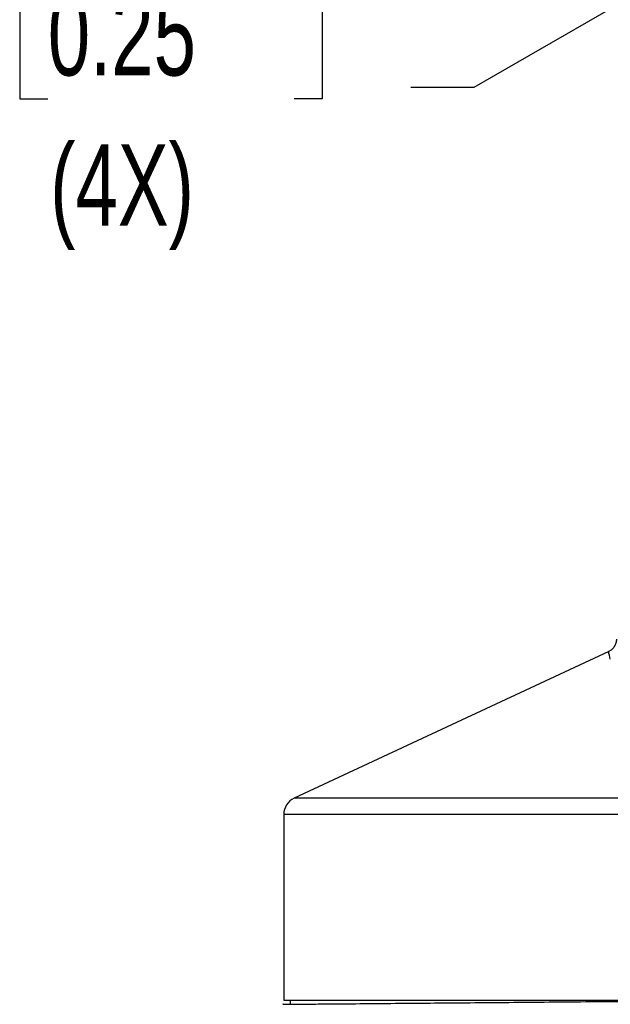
# Model space of a CAD drawing. Header units: millimetres. Extents: x 19 to 819, y 19 to 629.
# Tile 35 of 56: x 525 to 571, y 254 to 331. Entities that reach past the tile are written whole.
import ezdxf

# ---------------------------------------------------------------- set-up
doc = ezdxf.new("R2010")
doc.units = ezdxf.units.MM
doc.header["$LTSCALE"] = 3
doc.layers.add('DIMENSIONS', color=140, linetype='Continuous', lineweight=25)
doc.styles.add('SLDTEXTSTYLE0', font='TXT', dxfattribs={"width": 0.7})
doc.dimstyles.new('SLDDIMSTYLE4', dxfattribs={"dimtxt": 6.474023, "dimasz": 9.906, "dimexe": 0, "dimexo": 0.0625, "dimgap": 1.618506, "dimtad": 0, "dimtih": 1, "dimtoh": 1, "dimrnd": 1e-09, "dimzin": 12, "dimdsep": 46, "dimtxsty": 'SLDTEXTSTYLE0', "dimsah": 1, "dimcen": 0, "dimadec": 0, "dimazin": 3, "dimtfac": 1, "dimtofl": 0, "dimtmove": 0, "dimatfit": 3, "dimfxl": 0, "dimfrac": 2, "dimtolj": 1, "dimtzin": 12, "dimarcsym": 0})

# ---------------------------------------------------------------- blocks, each defined once
blk = doc.blocks.new('_D_9')
at = {"layer": 'DIMENSIONS'}
for p, q in [((584.724, 339.389), (560.777, 325.563)), ((527.515, 334.965), (525.341, 334.965)), ((525.341, 334.965), (525.341, 324.675)), ((546.753, 334.965), (548.927, 334.965)), ((548.927, 334.965), (548.927, 324.675)), ((560.777, 325.563), (555.864, 325.563)), ((525.341, 324.675), (527.515, 324.675)), ((548.927, 324.675), (546.753, 324.675))]:
    blk.add_line(p, q, dxfattribs=at)
blk.add_solid([(584.724, 339.389), (575.383, 335.756), (576.907, 333.116)], dxfattribs=at)
at = {"layer": 'DIMENSIONS', "char_height": 6.35, "attachment_point": 1, "style": 'SLDTEXTSTYLE0'}
for s, insert in [('%%c', (525.32, 344.599)), ('6.3', (535.095, 344.599)), ('0.25', (527.515, 332.861)), ('(4X)', (527.697, 321.122))]:
    blk.add_mtext(s, dxfattribs=dict(at, insert=insert))

msp = doc.modelspace()

# ---------------------------------------------------------------- linework, layer by layer
for p, q in [((571.32, 281.493), (546.752, 270.031)), ((587.938, 270.031), (546.752, 270.031)), ((545.934, 268.747), (545.934, 254.245)), ((587.694, 268.747), (545.934, 268.747)), ((545.934, 254.245), (583.412, 254.245)), ((546.434, 254.245), (546.434, 253.923))]:
    msp.add_line(p, q)
msp.add_arc((547.351, 268.747), 1.417, 115.01, 180)
for points, knots in [([(571.913, 282.444), (571.905, 282.346), (571.889, 282.147), (571.758, 281.868), (571.56, 281.631), (571.386, 281.532), (571.3, 281.483)], [0, 0, 0, 0, 0.246168, 0.500304, 0.754284, 1, 1, 1, 1]), ([(571.432, 280.901), (571.38, 281.115), (571.297, 281.454), (571.31, 281.435), (571.315, 281.427)], [0, 0, 0, 0, 0.631184, 1, 1, 1, 1]), ([(545.889, 253.918), (545.866, 253.918), (545.796, 253.917), (546.289, 253.921), (547.347, 253.931), (548.994, 253.945), (551.168, 253.964), (553.841, 253.987), (556.739, 254.013), (559.732, 254.039), (562.684, 254.064), (565.81, 254.092), (569.084, 254.12), (572.433, 254.15), (575.859, 254.179), (579.293, 254.209), (582.746, 254.24), (586.198, 254.27), (589.844, 254.301), (593.73, 254.335), (597.725, 254.37), (601.633, 254.404), (604.166, 254.426), (605.434, 254.438)], [0, 0, 0, 0, 0.029949, 0.092142, 0.154401, 0.216593, 0.278854, 0.339865, 0.400945, 0.447984, 0.495002, 0.540894, 0.585448, 0.630105, 0.671792, 0.713482, 0.75367, 0.792211, 0.830838, 0.875036, 0.919311, 0.959636, 1, 1, 1, 1])]:
    msp.add_open_spline(points, degree=3, knots=knots)

# ---------------------------------------------------------------- dimensions: what is measured, and where the dimension line sits
at = {"layer": 'DIMENSIONS'}
dim = msp.add_diameter_dim_2p(p1=(590.144, 342.518), p2=(584.724, 339.389), text='<>\\P(4X)', dimstyle='SLDDIMSTYLE4', dxfattribs=at)
dim.commit()
dim.dimension.update_dxf_attribs({"geometry": '_D_9', "text_midpoint": (537.134, 328.909), "dimtype": 163})

doc.saveas('drawing.dxf')
